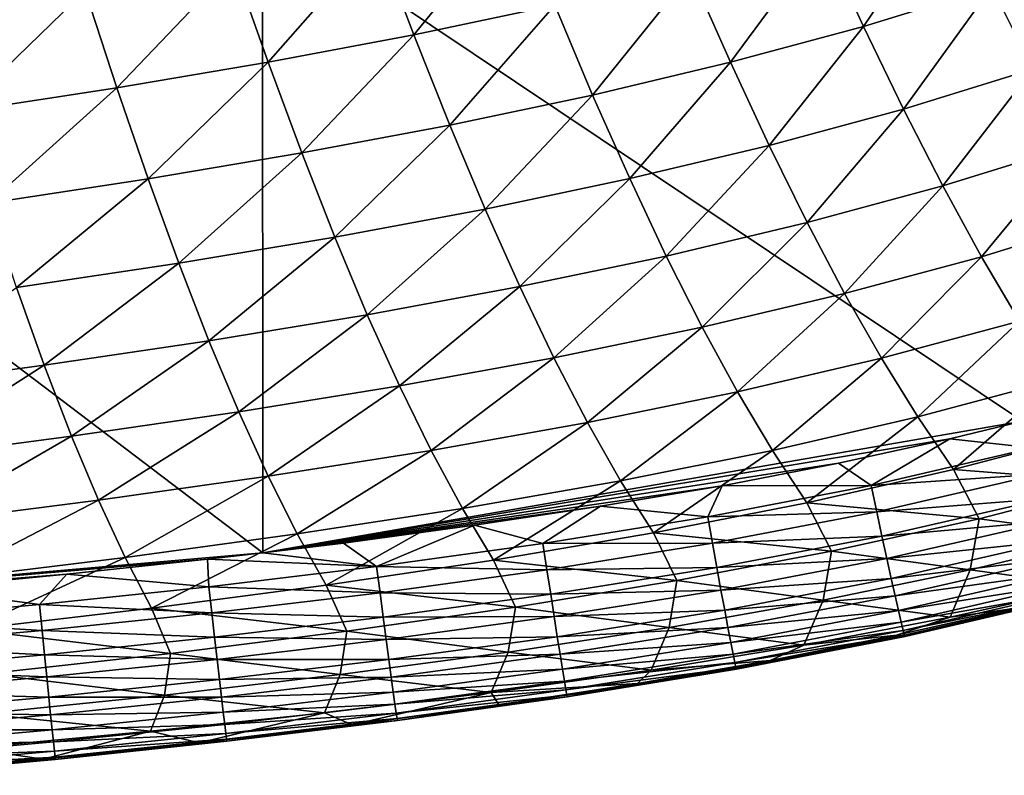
# Model space of a CAD drawing. Header units: metres. Extents: x -105 to 105, y -68 to 103.
# Tile 104 of 256: x 6.2 to 10.98, y -68.12 to -64.45. Entities that reach past the tile are written whole.
import ezdxf

# ---------------------------------------------------------------- set-up
doc = ezdxf.new("R2010")
doc.units = ezdxf.units.M
doc.layers.add('solid_FIT-BATH-150_SW0001_01', color=7, linetype='CONTINUOUS')

msp = doc.modelspace()

# ---------------------------------------------------------------- linework, layer by layer
at = {"layer": 'solid_FIT-BATH-150_SW0001_01'}
for points in [[(11.063119, -63.31295, 12.533631), (7.374184, -63.927685, 12.508709), (11.065804, -66.399361, 12.202276)], [(10.094233, -64.050842, 2.169594), (10.711349, -63.862221, 2.260975), (10.293754, -64.481987, 2.951065)], [(10.711349, -63.862221, 2.260975), (10.916756, -64.290337, 3.044341), (10.293754, -64.481987, 2.951065)], [(7.374184, -63.927685, 12.508709), (3.685249, -64.237259, 12.505028), (7.377051, -67.039047, 12.174185)], [(7.374184, -63.927685, 12.508709), (7.377051, -67.039047, 12.174185), (11.065804, -66.399361, 12.202276)], [(7.932124, -64.054543, 1.157511), (8.606347, -63.913223, 1.236719), (8.110104, -64.523239, 1.915894)], [(8.606347, -63.913223, 1.236719), (8.79436, -64.379311, 1.997665), (8.110104, -64.523239, 1.915894)], [(7.234962, -64.185242, 1.080265), (7.932124, -64.054543, 1.157511), (7.401612, -64.656227, 1.83581)], [(7.932124, -64.054543, 1.157511), (8.110104, -64.523239, 1.915894), (7.401612, -64.656227, 1.83581)], [(9.455404, -64.222496, 2.081961), (10.094233, -64.050842, 2.169594), (9.647834, -64.656372, 2.861344)], [(10.094233, -64.050842, 2.169594), (10.293754, -64.481987, 2.951065), (9.647834, -64.656372, 2.861344)], [(10.916756, -64.290337, 3.044341), (11.516991, -64.079208, 3.141243), (11.117396, -64.69001, 3.843916)], [(6.513652, -64.307404, 1.003964), (7.234962, -64.185242, 1.080265), (6.667658, -64.780373, 1.756353)], [(7.234962, -64.185242, 1.080265), (7.401612, -64.656227, 1.83581), (6.667658, -64.780373, 1.756353)], [(8.79436, -64.379311, 1.997665), (9.455404, -64.222496, 2.081961), (8.978443, -64.815575, 2.774751)], [(9.455404, -64.222496, 2.081961), (9.647834, -64.656372, 2.861344), (8.978443, -64.815575, 2.774751)], [(3.685249, -64.237259, 12.505028), (3.687155, -67.361343, 12.169601), (7.377051, -67.039047, 12.174185)], [(5.766744, -64.423218, 0.927335), (6.513652, -64.307404, 1.003964), (5.906788, -64.897911, 1.676196)], [(6.513652, -64.307404, 1.003964), (6.667658, -64.780373, 1.756353), (5.906788, -64.897911, 1.676196)], [(10.293754, -64.481987, 2.951065), (10.916756, -64.290337, 3.044341), (10.488905, -64.88414, 3.748809)], [(10.916756, -64.290337, 3.044341), (11.117396, -64.69001, 3.843916), (10.488905, -64.88414, 3.748809)], [(8.110104, -64.523239, 1.915894), (8.79436, -64.379311, 1.997665), (8.284566, -64.961548, 2.690447)], [(8.79436, -64.379311, 1.997665), (8.978443, -64.815575, 2.774751), (8.284566, -64.961548, 2.690447)], [(9.647834, -64.656372, 2.861344), (10.293754, -64.481987, 2.951065), (9.83628, -65.060699, 3.657073)], [(10.293754, -64.481987, 2.951065), (10.488905, -64.88414, 3.748809), (9.83628, -65.060699, 3.657073)], [(7.401612, -64.656227, 1.83581), (8.110104, -64.523239, 1.915894), (7.565159, -65.096252, 2.607564)], [(8.110104, -64.523239, 1.915894), (8.284566, -64.961548, 2.690447), (7.565159, -65.096252, 2.607564)], [(6.667658, -64.780373, 1.756353), (7.401612, -64.656227, 1.83581), (6.818986, -65.221779, 2.525005)], [(7.401612, -64.656227, 1.83581), (7.565159, -65.096252, 2.607564), (6.818986, -65.221779, 2.525005)], [(8.978443, -64.815575, 2.774751), (9.647834, -64.656372, 2.861344), (9.158924, -65.221725, 3.568264)], [(9.647834, -64.656372, 2.861344), (9.83628, -65.060699, 3.657073), (9.158924, -65.221725, 3.568264)], [(10.488905, -64.88414, 3.748809), (11.117396, -64.69001, 3.843916), (10.680082, -65.257065, 4.563293)], [(11.117396, -64.69001, 3.843916), (11.313699, -65.061028, 4.660096), (10.680082, -65.257065, 4.563293)], [(5.906788, -64.897911, 1.676196), (6.667658, -64.780373, 1.756353), (6.044597, -65.340408, 2.441389)], [(6.667658, -64.780373, 1.756353), (6.818986, -65.221779, 2.525005), (6.044597, -65.340408, 2.441389)], [(8.284566, -64.961548, 2.690447), (8.978443, -64.815575, 2.774751), (8.455806, -65.369186, 3.481518)], [(8.978443, -64.815575, 2.774751), (9.158924, -65.221725, 3.568264), (8.455806, -65.369186, 3.481518)], [(9.83628, -65.060699, 3.657073), (10.488905, -64.88414, 3.748809), (10.021108, -65.435234, 4.469684)], [(10.488905, -64.88414, 3.748809), (10.680082, -65.257065, 4.563293), (10.021108, -65.435234, 4.469684)], [(7.565159, -65.096252, 2.607564), (8.284566, -64.961548, 2.690447), (7.725866, -65.50502, 3.395942)], [(8.284566, -64.961548, 2.690447), (8.455806, -65.369186, 3.481518), (7.725866, -65.50502, 3.395942)], [(9.158924, -65.221725, 3.568264), (9.83628, -65.060699, 3.657073), (9.336136, -65.597534, 4.37881)], [(9.83628, -65.060699, 3.657073), (10.021108, -65.435234, 4.469684), (9.336136, -65.597534, 4.37881)], [(10.680082, -65.257065, 4.563293), (11.313699, -65.061028, 4.660096), (10.867681, -65.600548, 5.394987)], [(11.313699, -65.061028, 4.660096), (11.506091, -65.403168, 5.493279), (10.867681, -65.600548, 5.394987)], [(6.818986, -65.221779, 2.525005), (7.565159, -65.096252, 2.607564), (6.967865, -65.631325, 3.310399)], [(7.565159, -65.096252, 2.607564), (7.725866, -65.50502, 3.395942), (6.967865, -65.631325, 3.310399)], [(6.044597, -65.340408, 2.441389), (6.818986, -65.221779, 2.525005), (6.180365, -65.750404, 3.223457)], [(6.818986, -65.221779, 2.525005), (6.967865, -65.631325, 3.310399), (6.180365, -65.750404, 3.223457)], [(8.455806, -65.369186, 3.481518), (9.158924, -65.221725, 3.568264), (8.624124, -65.745903, 4.289784)], [(9.158924, -65.221725, 3.568264), (9.336136, -65.597534, 4.37881), (8.624124, -65.745903, 4.289784)], [(10.021108, -65.435234, 4.469684), (10.680082, -65.257065, 4.563293), (10.20268, -65.779755, 5.299716)], [(10.680082, -65.257065, 4.563293), (10.867681, -65.600548, 5.394987), (10.20268, -65.779755, 5.299716)], [(7.725866, -65.50502, 3.395942), (8.455806, -65.369186, 3.481518), (7.884, -65.882271, 4.201688)], [(8.455806, -65.369186, 3.481518), (8.624124, -65.745903, 4.289784), (7.884, -65.882271, 4.201688)], [(10.867681, -65.600548, 5.394987), (11.506091, -65.403168, 5.493279), (11.052094, -65.914467, 6.245255)], [(9.336136, -65.597534, 4.37881), (10.021108, -65.435234, 4.469684), (9.510409, -65.942749, 5.206998)], [(10.021108, -65.435234, 4.469684), (10.20268, -65.779755, 5.299716), (9.510409, -65.942749, 5.206998)], [(6.967865, -65.631325, 3.310399), (7.725866, -65.50502, 3.395942), (7.114529, -66.008759, 4.113349)], [(7.725866, -65.50502, 3.395942), (7.884, -65.882271, 4.201688), (7.114529, -66.008759, 4.113349)], [(8.624124, -65.745903, 4.289784), (9.336136, -65.597534, 4.37881), (8.789818, -66.091446, 5.115921)], [(9.336136, -65.597534, 4.37881), (9.510409, -65.942749, 5.206998), (8.789818, -66.091446, 5.115921)], [(10.20268, -65.779755, 5.299716), (10.867681, -65.600548, 5.394987), (10.381359, -66.094147, 6.148621)], [(10.867681, -65.600548, 5.394987), (11.052094, -65.914467, 6.245255), (10.381359, -66.094147, 6.148621)], [(6.180365, -65.750404, 3.223457), (6.967865, -65.631325, 3.310399), (6.31429, -66.127647, 4.023288)], [(6.967865, -65.631325, 3.310399), (7.114529, -66.008759, 4.113349), (6.31429, -66.127647, 4.023288)], [(6.180365, -65.750404, 3.223457), (6.31429, -66.127647, 4.023288), (5.482459, -66.240723, 3.930726)], [(7.884, -65.882271, 4.201688), (8.624124, -65.745903, 4.289784), (8.039828, -66.227776, 5.025548)], [(8.624124, -65.745903, 4.289784), (8.789818, -66.091446, 5.115921), (8.039828, -66.227776, 5.025548)], [(9.510409, -65.942749, 5.206998), (10.20268, -65.779755, 5.299716), (9.682076, -66.257263, 6.054362)], [(10.20268, -65.779755, 5.299716), (10.381359, -66.094147, 6.148621), (9.682076, -66.257263, 6.054362)], [(7.114529, -66.008759, 4.113349), (7.884, -65.882271, 4.201688), (7.259211, -66.353821, 4.934671)], [(7.884, -65.882271, 4.201688), (8.039828, -66.227776, 5.025548), (7.259211, -66.353821, 4.934671)], [(8.789818, -66.091446, 5.115921), (9.510409, -65.942749, 5.206998), (8.953189, -66.405716, 5.961549)], [(9.510409, -65.942749, 5.206998), (9.682076, -66.257263, 6.054362), (8.953189, -66.405716, 5.961549)], [(10.381359, -66.094147, 6.148621), (11.052094, -65.914467, 6.245255), (10.557507, -66.378807, 7.021731)], [(11.052094, -65.914467, 6.245255), (11.233717, -66.199219, 7.119279), (10.557507, -66.378807, 7.021731)], [(6.31429, -66.127647, 4.023288), (7.114529, -66.008759, 4.113349), (6.446569, -66.471878, 4.841773)], [(7.114529, -66.008759, 4.113349), (7.259211, -66.353821, 4.934671), (6.446569, -66.471878, 4.841773)], [(8.039828, -66.227776, 5.025548), (8.789818, -66.091446, 5.115921), (8.193617, -66.541397, 5.869226)], [(8.789818, -66.091446, 5.115921), (8.953189, -66.405716, 5.961549), (8.193617, -66.541397, 5.869226)], [(9.682076, -66.257263, 6.054362), (10.381359, -66.094147, 6.148621), (9.851465, -66.541481, 6.926387)], [(10.381359, -66.094147, 6.148621), (10.557507, -66.378807, 7.021731), (9.851465, -66.541481, 6.926387)], [(5.482459, -66.240723, 3.930726), (6.31429, -66.127647, 4.023288), (5.601078, -66.583733, 4.746059)], [(6.31429, -66.127647, 4.023288), (6.446569, -66.471878, 4.841773), (5.601078, -66.583733, 4.746059)], [(7.259211, -66.353821, 4.934671), (8.039828, -66.227776, 5.025548), (7.402143, -66.666389, 5.77616)], [(8.039828, -66.227776, 5.025548), (8.193617, -66.541397, 5.869226), (7.402143, -66.666389, 5.77616)], [(10.557507, -66.378807, 7.021731), (11.233717, -66.199219, 7.119279), (10.731479, -66.634315, 7.925809)], [(11.233717, -66.199219, 7.119279), (11.412935, -66.455368, 8.023644), (10.731479, -66.634315, 7.925809)], [(8.953189, -66.405716, 5.961549), (9.682076, -66.257263, 6.054362), (9.114532, -66.68911, 6.832305)], [(9.682076, -66.257263, 6.054362), (9.851465, -66.541481, 6.926387), (9.114532, -66.68911, 6.832305)], [(6.446569, -66.471878, 4.841773), (7.259211, -66.353821, 4.934671), (6.577399, -66.782967, 5.680794)], [(7.259211, -66.353821, 4.934671), (7.402143, -66.666389, 5.77616), (6.577399, -66.782967, 5.680794)], [(9.851465, -66.541481, 6.926387), (10.557507, -66.378807, 7.021731), (10.018902, -66.795998, 7.830011)], [(10.557507, -66.378807, 7.021731), (10.731479, -66.634315, 7.925809), (10.018902, -66.795998, 7.830011)], [(11.065804, -66.399361, 12.202276), (7.377051, -67.039047, 12.174185), (10.712933, -66.485237, 12.197219)], [(8.193617, -66.541397, 5.869226), (8.953189, -66.405716, 5.961549), (8.345631, -66.823563, 6.738514)], [(8.953189, -66.405716, 5.961549), (9.114532, -66.68911, 6.832305), (8.345631, -66.823563, 6.738514)], [(11.117003, -66.529633, 12.177242), (11.065804, -66.399361, 12.202276), (10.712933, -66.485237, 12.197219)], [(5.601078, -66.583733, 4.746059), (6.446569, -66.471878, 4.841773), (5.718564, -66.892921, 5.582326)], [(6.446569, -66.471878, 4.841773), (6.577399, -66.782967, 5.680794), (5.718564, -66.892921, 5.582326)], [(10.731479, -66.634315, 7.925809), (11.412935, -66.455368, 8.023644), (11.540135, -66.697731, 8.960069)], [(10.712933, -66.485237, 12.197219), (7.377051, -67.039047, 12.174185), (10.172273, -66.604027, 12.190741)], [(10.330704, -66.711395, 12.16715), (10.712933, -66.485237, 12.197219), (10.172273, -66.604027, 12.190741)], [(10.330704, -66.711395, 12.16715), (11.117003, -66.529633, 12.177242), (10.712933, -66.485237, 12.197219)], [(7.402143, -66.666389, 5.77616), (8.193617, -66.541397, 5.869226), (7.543556, -66.946892, 6.643762)], [(8.193617, -66.541397, 5.869226), (8.345631, -66.823563, 6.738514), (7.543556, -66.946892, 6.643762)], [(9.114532, -66.68911, 6.832305), (9.851465, -66.541481, 6.926387), (9.274145, -66.942245, 7.735301)], [(9.851465, -66.541481, 6.926387), (10.018902, -66.795998, 7.830011), (9.274145, -66.942245, 7.735301)], [(11.150078, -66.657249, 12.133598), (11.117003, -66.529633, 12.177242), (10.330704, -66.711395, 12.16715)], [(10.172273, -66.604027, 12.190741), (7.377051, -67.039047, 12.174185), (9.606977, -66.712914, 12.185475)], [(10.330704, -66.711395, 12.16715), (10.172273, -66.604027, 12.190741), (9.606977, -66.712914, 12.185475)], [(6.577399, -66.782967, 5.680794), (7.402143, -66.666389, 5.77616), (6.706977, -67.061348, 6.546464)], [(7.402143, -66.666389, 5.77616), (7.543556, -66.946892, 6.643762), (6.706977, -67.061348, 6.546464)], [(10.018902, -66.795998, 7.830011), (10.731479, -66.634315, 7.925809), (10.855288, -66.873169, 8.863504)], [(10.358179, -66.839302, 12.124016), (11.150078, -66.657249, 12.133598), (10.330704, -66.711395, 12.16715)], [(11.181042, -66.775543, 12.073233), (11.150078, -66.657249, 12.133598), (10.358179, -66.839302, 12.124016)], [(10.731479, -66.634315, 7.925809), (11.540135, -66.697731, 8.960069), (10.855288, -66.873169, 8.863504)], [(9.606977, -66.712914, 12.185475), (7.377051, -67.039047, 12.174185), (9.017238, -66.812599, 12.181316)], [(8.345631, -66.823563, 6.738514), (9.114532, -66.68911, 6.832305), (8.496133, -67.074898, 7.640704)], [(9.114532, -66.68911, 6.832305), (9.274145, -66.942245, 7.735301), (8.496133, -67.074898, 7.640704)], [(9.53748, -66.864067, 12.15996), (9.606977, -66.712914, 12.185475), (9.017238, -66.812599, 12.181316)], [(9.53748, -66.864067, 12.15996), (10.330704, -66.711395, 12.16715), (9.606977, -66.712914, 12.185475)], [(10.358179, -66.839302, 12.124016), (10.330704, -66.711395, 12.16715), (9.53748, -66.864067, 12.15996)], [(10.855288, -66.873169, 8.863504), (11.540135, -66.697731, 8.960069), (11.494706, -66.958099, 9.922759)], [(5.718564, -66.892921, 5.582326), (6.577399, -66.782967, 5.680794), (5.835073, -67.168732, 6.445814)], [(6.577399, -66.782967, 5.680794), (6.706977, -67.061348, 6.546464), (5.835073, -67.168732, 6.445814)], [(9.017238, -66.812599, 12.181316), (7.377051, -67.039047, 12.174185), (8.403961, -66.905235, 12.177986)], [(8.737046, -66.993507, 12.15499), (9.017238, -66.812599, 12.181316), (8.403961, -66.905235, 12.177986)], [(8.737046, -66.993507, 12.15499), (9.53748, -66.864067, 12.15996), (9.017238, -66.812599, 12.181316)], [(9.274145, -66.942245, 7.735301), (10.018902, -66.795998, 7.830011), (10.138327, -67.031303, 8.768735)], [(10.018902, -66.795998, 7.830011), (10.855288, -66.873169, 8.863504), (10.138327, -67.031303, 8.768735)], [(10.383898, -66.958015, 12.064405), (11.181042, -66.775543, 12.073233), (10.358179, -66.839302, 12.124016)], [(11.209591, -66.883408, 11.997684), (11.181042, -66.775543, 12.073233), (10.383898, -66.958015, 12.064405)], [(7.543556, -66.946892, 6.643762), (8.345631, -66.823563, 6.738514), (7.68368, -67.195961, 7.544954)], [(8.345631, -66.823563, 6.738514), (8.496133, -67.074898, 7.640704), (7.68368, -67.195961, 7.544954)], [(9.560498, -66.991928, 12.117311), (9.53748, -66.864067, 12.15996), (8.737046, -66.993507, 12.15499)], [(9.560498, -66.991928, 12.117311), (10.358179, -66.839302, 12.124016), (9.53748, -66.864067, 12.15996)], [(10.383898, -66.958015, 12.064405), (10.358179, -66.839302, 12.124016), (9.560498, -66.991928, 12.117311)], [(8.403961, -66.905235, 12.177986), (7.377051, -67.039047, 12.174185), (7.767623, -66.991196, 12.175388)], [(7.929132, -67.105499, 12.151571), (8.403961, -66.905235, 12.177986), (7.767623, -66.991196, 12.175388)], [(7.929132, -67.105499, 12.151571), (8.737046, -66.993507, 12.15499), (8.403961, -66.905235, 12.177986)], [(10.138327, -67.031303, 8.768735), (10.855288, -66.873169, 8.863504), (10.812093, -67.12191, 9.830758)], [(10.407611, -67.066437, 11.989814), (11.209591, -66.883408, 11.997684), (10.383898, -66.958015, 12.064405)], [(11.235419, -66.979744, 11.908488), (11.209591, -66.883408, 11.997684), (10.407611, -67.066437, 11.989814)], [(10.855288, -66.873169, 8.863504), (11.494706, -66.958099, 9.922759), (10.812093, -67.12191, 9.830758)], [(6.706977, -67.061348, 6.546464), (7.543556, -66.946892, 6.643762), (6.835495, -67.307671, 7.446453)], [(7.543556, -66.946892, 6.643762), (7.68368, -67.195961, 7.544954), (6.835495, -67.307671, 7.446453)], [(8.496133, -67.074898, 7.640704), (9.274145, -66.942245, 7.735301), (9.388208, -67.173904, 8.674823)], [(9.274145, -66.942245, 7.735301), (10.138327, -67.031303, 8.768735), (9.388208, -67.173904, 8.674823)], [(9.582037, -67.110741, 12.058409), (10.383898, -66.958015, 12.064405), (9.560498, -66.991928, 12.117311)], [(10.407611, -67.066437, 11.989814), (10.383898, -66.958015, 12.064405), (9.582037, -67.110741, 12.058409)], [(10.812093, -67.12191, 9.830758), (11.494706, -66.958099, 9.922759), (11.394162, -67.201401, 10.945317)], [(7.929132, -67.105499, 12.151571), (7.767623, -66.991196, 12.175388), (7.377051, -67.039047, 12.174185)], [(8.756541, -67.121101, 12.11281), (8.737046, -66.993507, 12.15499), (7.929132, -67.105499, 12.151571)], [(8.756541, -67.121101, 12.11281), (9.560498, -66.991928, 12.117311), (8.737046, -66.993507, 12.15499)], [(9.582037, -67.110741, 12.058409), (9.560498, -66.991928, 12.117311), (8.756541, -67.121101, 12.11281)], [(10.42907, -67.163467, 11.901736), (11.235419, -66.979744, 11.908488), (10.407611, -67.066437, 11.989814)], [(11.258223, -67.063431, 11.807183), (11.235419, -66.979744, 11.908488), (10.42907, -67.163467, 11.901736)], [(7.377051, -67.039047, 12.174185), (3.687155, -67.361343, 12.169601), (7.107748, -67.07016, 12.17349)], [(7.929132, -67.105499, 12.151571), (7.377051, -67.039047, 12.174185), (7.107748, -67.07016, 12.17349)], [(9.388208, -67.173904, 8.674823), (10.138327, -67.031303, 8.768735), (10.097438, -67.269432, 9.74006)], [(10.138327, -67.031303, 8.768735), (10.812093, -67.12191, 9.830758), (10.097438, -67.269432, 9.74006)], [(7.107748, -67.07016, 12.17349), (3.687155, -67.361343, 12.169601), (6.423806, -67.14325, 12.172088)], [(5.835073, -67.168732, 6.445814), (6.706977, -67.061348, 6.546464), (5.950765, -67.411819, 7.34439)], [(6.706977, -67.061348, 6.546464), (6.835495, -67.307671, 7.446453), (5.950765, -67.411819, 7.34439)], [(7.113901, -67.203743, 12.149234), (7.107748, -67.07016, 12.17349), (6.423806, -67.14325, 12.172088)], [(7.113901, -67.203743, 12.149234), (7.929132, -67.105499, 12.151571), (7.107748, -67.07016, 12.17349)], [(7.68368, -67.195961, 7.544954), (8.496133, -67.074898, 7.640704), (8.603881, -67.30275, 8.580808)], [(8.496133, -67.074898, 7.640704), (9.388208, -67.173904, 8.674823), (8.603881, -67.30275, 8.580808)], [(9.601893, -67.219398, 11.984706), (10.407611, -67.066437, 11.989814), (9.582037, -67.110741, 12.058409)], [(10.42907, -67.163467, 11.901736), (10.407611, -67.066437, 11.989814), (9.601893, -67.219398, 11.984706)], [(10.448024, -67.248001, 11.801666), (11.258223, -67.063431, 11.807183), (10.42907, -67.163467, 11.901736)], [(11.277697, -67.133369, 11.695306), (11.258223, -67.063431, 11.807183), (10.448024, -67.248001, 11.801666)], [(6.423806, -67.14325, 12.172088), (3.687155, -67.361343, 12.169601), (5.709208, -67.211754, 12.171)], [(6.291954, -67.289825, 12.147712), (6.423806, -67.14325, 12.172088), (5.709208, -67.211754, 12.171)], [(6.291954, -67.289825, 12.147712), (7.113901, -67.203743, 12.149234), (6.423806, -67.14325, 12.172088)], [(7.945838, -67.232689, 12.10984), (7.929132, -67.105499, 12.151571), (7.113901, -67.203743, 12.149234)], [(7.945838, -67.232689, 12.10984), (8.756541, -67.121101, 12.11281), (7.929132, -67.105499, 12.151571)], [(8.774778, -67.239777, 12.054575), (8.756541, -67.121101, 12.11281), (7.945838, -67.232689, 12.10984)], [(8.774778, -67.239777, 12.054575), (9.582037, -67.110741, 12.058409), (8.756541, -67.121101, 12.11281)], [(9.601893, -67.219398, 11.984706), (9.582037, -67.110741, 12.058409), (8.774778, -67.239777, 12.054575)], [(10.097438, -67.269432, 9.74006), (10.812093, -67.12191, 9.830758), (10.715405, -67.351532, 10.859442)], [(10.464225, -67.318932, 11.691098), (11.277697, -67.133369, 11.695306), (10.448024, -67.248001, 11.801666)], [(11.293536, -67.188446, 11.574394), (11.277697, -67.133369, 11.695306), (10.464225, -67.318932, 11.691098)], [(10.812093, -67.12191, 9.830758), (11.394162, -67.201401, 10.945317), (10.715405, -67.351532, 10.859442)], [(6.835495, -67.307671, 7.446453), (7.68368, -67.195961, 7.544954), (7.784191, -67.419777, 8.48542)], [(7.68368, -67.195961, 7.544954), (8.603881, -67.30275, 8.580808), (7.784191, -67.419777, 8.48542)], [(8.603881, -67.30275, 8.580808), (9.388208, -67.173904, 8.674823), (9.349772, -67.40226, 9.649796)], [(9.388208, -67.173904, 8.674823), (10.097438, -67.269432, 9.74006), (9.349772, -67.40226, 9.649796)], [(9.619861, -67.316818, 11.89766), (10.42907, -67.163467, 11.901736), (9.601893, -67.219398, 11.984706)], [(10.448024, -67.248001, 11.801666), (10.42907, -67.163467, 11.901736), (9.619861, -67.316818, 11.89766)], [(10.477423, -67.37516, 11.571527), (11.293536, -67.188446, 11.574394), (10.464225, -67.318932, 11.691098)], [(11.305436, -67.227554, 11.445984), (11.293536, -67.188446, 11.574394), (10.477423, -67.37516, 11.571527)], [(5.463906, -67.365288, 12.146749), (6.291954, -67.289825, 12.147712), (5.709208, -67.211754, 12.171)], [(7.128361, -67.330452, 12.107938), (7.113901, -67.203743, 12.149234), (6.291954, -67.289825, 12.147712)], [(7.128361, -67.330452, 12.107938), (7.945838, -67.232689, 12.10984), (7.113901, -67.203743, 12.149234)], [(7.961461, -67.351097, 12.052243), (7.945838, -67.232689, 12.10984), (7.128361, -67.330452, 12.107938)], [(7.961461, -67.351097, 12.052243), (8.774778, -67.239777, 12.054575), (7.945838, -67.232689, 12.10984)], [(8.791585, -67.34845, 11.981706), (8.774778, -67.239777, 12.054575), (7.961461, -67.351097, 12.052243)], [(8.791585, -67.34845, 11.981706), (9.601893, -67.219398, 11.984706), (8.774778, -67.239777, 12.054575)], [(9.619861, -67.316818, 11.89766), (9.601893, -67.219398, 11.984706), (8.791585, -67.34845, 11.981706)], [(10.48737, -67.415581, 11.444445), (11.305436, -67.227554, 11.445984), (10.477423, -67.37516, 11.571527)], [(11.313092, -67.249588, 11.311614), (11.305436, -67.227554, 11.445984), (10.48737, -67.415581, 11.444445)], [(10.715405, -67.351532, 10.859442), (11.394162, -67.201401, 10.945317), (11.039549, -67.306808, 11.032614)], [(6.304535, -67.416016, 12.106837), (6.291954, -67.289825, 12.147712), (5.463906, -67.365288, 12.146749)], [(6.304535, -67.416016, 12.106837), (7.128361, -67.330452, 12.107938), (6.291954, -67.289825, 12.147712)], [(9.349772, -67.40226, 9.649796), (10.097438, -67.269432, 9.74006), (10.005074, -67.486572, 10.774364)], [(9.635733, -67.401894, 11.798726), (10.448024, -67.248001, 11.801666), (9.619861, -67.316818, 11.89766)], [(10.464225, -67.318932, 11.691098), (10.448024, -67.248001, 11.801666), (9.635733, -67.401894, 11.798726)], [(10.097438, -67.269432, 9.74006), (10.715405, -67.351532, 10.859442), (10.005074, -67.486572, 10.774364)], [(10.493814, -67.439095, 11.311348), (11.313092, -67.249588, 11.311614), (10.48737, -67.415581, 11.444445)], [(10.493814, -67.439095, 11.311348), (11.316198, -67.253448, 11.17282), (11.313092, -67.249588, 11.311614)], [(10.493814, -67.439095, 11.311348), (10.496511, -67.444595, 11.17373), (11.316198, -67.253448, 11.17282)], [(11.039549, -67.306808, 11.032614), (11.316198, -67.253448, 11.17282), (10.496511, -67.444595, 11.17373)], [(5.950765, -67.411819, 7.34439), (6.835495, -67.307671, 7.446453), (6.92792, -67.52713, 8.387094)], [(7.141882, -67.448517, 12.050954), (7.128361, -67.330452, 12.107938), (6.304535, -67.416016, 12.106837)], [(6.835495, -67.307671, 7.446453), (7.784191, -67.419777, 8.48542), (6.92792, -67.52713, 8.387094)], [(7.141882, -67.448517, 12.050954), (7.961461, -67.351097, 12.052243), (7.128361, -67.330452, 12.107938)], [(7.784191, -67.419777, 8.48542), (8.603881, -67.30275, 8.580808), (8.568123, -67.522003, 9.559065)], [(8.603881, -67.30275, 8.580808), (9.349772, -67.40226, 9.649796), (8.568123, -67.522003, 9.559065)], [(8.80679, -67.446037, 11.895623), (9.619861, -67.316818, 11.89766), (8.791585, -67.34845, 11.981706)], [(9.635733, -67.401894, 11.798726), (9.619861, -67.316818, 11.89766), (8.80679, -67.446037, 11.895623)], [(9.649304, -67.473534, 11.689361), (10.464225, -67.318932, 11.691098), (9.635733, -67.401894, 11.798726)], [(10.477423, -67.37516, 11.571527), (10.464225, -67.318932, 11.691098), (9.649304, -67.473534, 11.689361)], [(10.454046, -67.439407, 11.034784), (11.039549, -67.306808, 11.032614), (10.496511, -67.444595, 11.17373)], [(10.715405, -67.351532, 10.859442), (11.039549, -67.306808, 11.032614), (10.454046, -67.439407, 11.034784)], [(5.474802, -67.490929, 12.106282), (6.304535, -67.416016, 12.106837), (5.463906, -67.365288, 12.146749)], [(7.975856, -67.459648, 11.980166), (7.961461, -67.351097, 12.052243), (7.141882, -67.448517, 12.050954)], [(7.975856, -67.459648, 11.980166), (8.791585, -67.34845, 11.981706), (7.961461, -67.351097, 12.052243)], [(8.80679, -67.446037, 11.895623), (8.791585, -67.34845, 11.981706), (7.975856, -67.459648, 11.980166)], [(9.660371, -67.530647, 11.571019), (10.477423, -67.37516, 11.571527), (9.649304, -67.473534, 11.689361)], [(10.48737, -67.415581, 11.444445), (10.477423, -67.37516, 11.571527), (9.660371, -67.530647, 11.571019)], [(10.005074, -67.486572, 10.774364), (10.715405, -67.351532, 10.859442), (10.454046, -67.439407, 11.034784)], [(6.3163, -67.533684, 12.050445), (6.304535, -67.416016, 12.106837), (5.474802, -67.490929, 12.106282)], [(5.950765, -67.411819, 7.34439), (6.92792, -67.52713, 8.387094), (6.034298, -67.626549, 8.285088)], [(6.3163, -67.533684, 12.050445), (7.141882, -67.448517, 12.050954), (6.304535, -67.416016, 12.106837)], [(6.92792, -67.52713, 8.387094), (7.784191, -67.419777, 8.48542), (7.751413, -67.630501, 9.466579)], [(7.784191, -67.419777, 8.48542), (8.568123, -67.522003, 9.559065), (7.751413, -67.630501, 9.466579)], [(8.568123, -67.522003, 9.559065), (9.349772, -67.40226, 9.649796), (9.262295, -67.607941, 10.689317)], [(8.820221, -67.531448, 11.79775), (9.635733, -67.401894, 11.798726), (8.80679, -67.446037, 11.895623)], [(9.649304, -67.473534, 11.689361), (9.635733, -67.401894, 11.798726), (8.820221, -67.531448, 11.79775)], [(9.349772, -67.40226, 9.649796), (10.005074, -67.486572, 10.774364), (9.262295, -67.607941, 10.689317)], [(9.668725, -67.572136, 11.445157), (10.48737, -67.415581, 11.444445), (9.660371, -67.530647, 11.571019)], [(10.493814, -67.439095, 11.311348), (10.48737, -67.415581, 11.444445), (9.668725, -67.572136, 11.445157)], [(7.15434, -67.55687, 11.979638), (7.141882, -67.448517, 12.050954), (6.3163, -67.533684, 12.050445)], [(7.15434, -67.55687, 11.979638), (7.975856, -67.459648, 11.980166), (7.141882, -67.448517, 12.050954)], [(7.988877, -67.557274, 11.895), (7.975856, -67.459648, 11.980166), (7.15434, -67.55687, 11.979638)], [(7.988877, -67.557274, 11.895), (8.80679, -67.446037, 11.895623), (7.975856, -67.459648, 11.980166)], [(8.820221, -67.531448, 11.79775), (8.80679, -67.446037, 11.895623), (7.988877, -67.557274, 11.895)], [(8.831706, -67.6036, 11.689504), (9.649304, -67.473534, 11.689361), (8.820221, -67.531448, 11.79775)], [(9.660371, -67.530647, 11.571019), (9.649304, -67.473534, 11.689361), (8.831706, -67.6036, 11.689504)], [(9.674162, -67.596901, 11.313231), (10.493814, -67.439095, 11.311348), (9.668725, -67.572136, 11.445157)], [(9.674162, -67.596901, 11.313231), (10.496511, -67.444595, 11.17373), (10.493814, -67.439095, 11.311348)], [(9.674162, -67.596901, 11.313231), (9.676476, -67.603851, 11.176696), (10.496511, -67.444595, 11.17373)], [(10.454046, -67.439407, 11.034784), (10.496511, -67.444595, 11.17373), (9.676476, -67.603851, 11.176696)], [(9.84034, -67.561432, 11.037534), (10.454046, -67.439407, 11.034784), (9.676476, -67.603851, 11.176696)], [(10.005074, -67.486572, 10.774364), (10.454046, -67.439407, 11.034784), (9.84034, -67.561432, 11.037534)], [(5.484992, -67.608177, 12.050463), (6.3163, -67.533684, 12.050445), (5.474802, -67.490929, 12.106282)], [(6.327142, -67.641792, 11.979862), (6.3163, -67.533684, 12.050445), (5.484992, -67.608177, 12.050463)], [(6.034298, -67.626549, 8.285088), (6.92792, -67.52713, 8.387094), (6.898601, -67.72966, 9.370991)], [(6.327142, -67.641792, 11.979862), (7.15434, -67.55687, 11.979638), (6.3163, -67.533684, 12.050445)], [(6.92792, -67.52713, 8.387094), (7.751413, -67.630501, 9.466579), (6.898601, -67.72966, 9.370991)], [(7.751413, -67.630501, 9.466579), (8.568123, -67.522003, 9.559065), (8.486178, -67.717087, 10.603446)], [(8.000379, -67.642883, 11.79813), (8.820221, -67.531448, 11.79775), (7.988877, -67.557274, 11.895)], [(8.831706, -67.6036, 11.689504), (8.820221, -67.531448, 11.79775), (8.000379, -67.642883, 11.79813)], [(8.568123, -67.522003, 9.559065), (9.262295, -67.607941, 10.689317), (8.486178, -67.717087, 10.603446)], [(8.841073, -67.6614, 11.572308), (9.660371, -67.530647, 11.571019), (8.831706, -67.6036, 11.689504)], [(9.668725, -67.572136, 11.445157), (9.660371, -67.530647, 11.571019), (8.841073, -67.6614, 11.572308)], [(9.262295, -67.607941, 10.689317), (10.005074, -67.486572, 10.774364), (9.84034, -67.561432, 11.037534)], [(7.165611, -67.654457, 11.895349), (7.15434, -67.55687, 11.979638), (6.327142, -67.641792, 11.979862)], [(7.165611, -67.654457, 11.895349), (7.988877, -67.557274, 11.895), (7.15434, -67.55687, 11.979638)], [(8.000379, -67.642883, 11.79813), (7.988877, -67.557274, 11.895), (7.165611, -67.654457, 11.895349)], [(8.848151, -67.703773, 11.447583), (9.668725, -67.572136, 11.445157), (8.841073, -67.6614, 11.572308)], [(9.674162, -67.596901, 11.313231), (9.668725, -67.572136, 11.445157), (8.848151, -67.703773, 11.447583)], [(9.196844, -67.673721, 11.041201), (9.84034, -67.561432, 11.037534), (9.676476, -67.603851, 11.176696)], [(9.262295, -67.607941, 10.689317), (9.84034, -67.561432, 11.037534), (9.196844, -67.673721, 11.041201)], [(5.494386, -67.716003, 11.980591), (6.327142, -67.641792, 11.979862), (5.484992, -67.608177, 12.050463)], [(6.034298, -67.626549, 8.285088), (6.898601, -67.72966, 9.370991), (6.009063, -67.820984, 9.271796)], [(8.010217, -67.715424, 11.690947), (8.831706, -67.6036, 11.689504), (8.000379, -67.642883, 11.79813)], [(8.841073, -67.6614, 11.572308), (8.831706, -67.6036, 11.689504), (8.010217, -67.715424, 11.690947)], [(8.486178, -67.717087, 10.603446), (9.262295, -67.607941, 10.689317), (9.196844, -67.673721, 11.041201)], [(8.852768, -67.729622, 11.316749), (9.674162, -67.596901, 11.313231), (8.848151, -67.703773, 11.447583)], [(8.852768, -67.729622, 11.316749), (9.676476, -67.603851, 11.176696), (9.674162, -67.596901, 11.313231)], [(8.852768, -67.729622, 11.316749), (8.854753, -67.737869, 11.181228), (9.676476, -67.603851, 11.176696)], [(9.196844, -67.673721, 11.041201), (9.676476, -67.603851, 11.176696), (8.854753, -67.737869, 11.181228)], [(6.336955, -67.739288, 11.89642), (6.327142, -67.641792, 11.979862), (5.494386, -67.716003, 11.980591)], [(6.336955, -67.739288, 11.89642), (7.165611, -67.654457, 11.895349), (6.327142, -67.641792, 11.979862)], [(7.17557, -67.740196, 11.799443), (7.165611, -67.654457, 11.895349), (6.336955, -67.739288, 11.89642)], [(6.898601, -67.72966, 9.370991), (7.751413, -67.630501, 9.466579), (7.675753, -67.815704, 10.515491)], [(7.17557, -67.740196, 11.799443), (8.000379, -67.642883, 11.79813), (7.165611, -67.654457, 11.895349)], [(8.010217, -67.715424, 11.690947), (8.000379, -67.642883, 11.79813), (7.17557, -67.740196, 11.799443)], [(7.751413, -67.630501, 9.466579), (8.486178, -67.717087, 10.603446), (7.675753, -67.815704, 10.515491)], [(8.018245, -67.773796, 11.574838), (8.841073, -67.6614, 11.572308), (8.010217, -67.715424, 11.690947)], [(8.848151, -67.703773, 11.447583), (8.841073, -67.6614, 11.572308), (8.018245, -67.773796, 11.574838)], [(8.486178, -67.717087, 10.603446), (9.196844, -67.673721, 11.041201), (8.522608, -67.777122, 11.046642)], [(8.522608, -67.777122, 11.046642), (9.196844, -67.673721, 11.041201), (8.854753, -67.737869, 11.181228)], [(5.502892, -67.81337, 11.897966), (6.336955, -67.739288, 11.89642), (5.494386, -67.716003, 11.980591)], [(7.184094, -67.813034, 11.693278), (8.010217, -67.715424, 11.690947), (7.17557, -67.740196, 11.799443)], [(8.018245, -67.773796, 11.574838), (8.010217, -67.715424, 11.690947), (7.184094, -67.813034, 11.693278)], [(7.675753, -67.815704, 10.515491), (8.486178, -67.717087, 10.603446), (7.810026, -67.873337, 11.053546)], [(8.486178, -67.717087, 10.603446), (8.522608, -67.777122, 11.046642), (7.810026, -67.873337, 11.053546)], [(8.024318, -67.81694, 11.451191), (8.848151, -67.703773, 11.447583), (8.018245, -67.773796, 11.574838)], [(8.852768, -67.729622, 11.316749), (8.848151, -67.703773, 11.447583), (8.024318, -67.81694, 11.451191)], [(6.345631, -67.825096, 11.801442), (6.336955, -67.739288, 11.89642), (5.502892, -67.81337, 11.897966)], [(6.009063, -67.820984, 9.271796), (6.898601, -67.72966, 9.370991), (6.830184, -67.905418, 10.424424)], [(6.345631, -67.825096, 11.801442), (7.17557, -67.740196, 11.799443), (6.336955, -67.739288, 11.89642)], [(7.184094, -67.813034, 11.693278), (7.17557, -67.740196, 11.799443), (6.345631, -67.825096, 11.801442)], [(6.898601, -67.72966, 9.370991), (7.675753, -67.815704, 10.515491), (6.830184, -67.905418, 10.424424)], [(8.02829, -67.843765, 11.321396), (8.852768, -67.729622, 11.316749), (8.024318, -67.81694, 11.451191)], [(8.02829, -67.843765, 11.321396), (8.854753, -67.737869, 11.181228), (8.852768, -67.729622, 11.316749)], [(8.02829, -67.843765, 11.321396), (8.030017, -67.85321, 11.186839), (8.854753, -67.737869, 11.181228)], [(8.522608, -67.777122, 11.046642), (8.854753, -67.737869, 11.181228), (8.030017, -67.85321, 11.186839)], [(5.510419, -67.899216, 11.80389), (6.345631, -67.825096, 11.801442), (5.502892, -67.81337, 11.897966)], [(6.353064, -67.898186, 11.696261), (7.184094, -67.813034, 11.693278), (6.345631, -67.825096, 11.801442)], [(7.191058, -67.87191, 11.578213), (7.184094, -67.813034, 11.693278), (6.353064, -67.898186, 11.696261)], [(6.830184, -67.905418, 10.424424), (7.675753, -67.815704, 10.515491), (7.066593, -67.961815, 11.060284)], [(7.675753, -67.815704, 10.515491), (7.810026, -67.873337, 11.053546), (7.066593, -67.961815, 11.060284)], [(7.191058, -67.87191, 11.578213), (8.018245, -67.773796, 11.574838), (7.184094, -67.813034, 11.693278)], [(8.024318, -67.81694, 11.451191), (8.018245, -67.773796, 11.574838), (7.191058, -67.87191, 11.578213)], [(7.196337, -67.915741, 11.455604), (8.024318, -67.81694, 11.451191), (7.191058, -67.87191, 11.578213)], [(8.02829, -67.843765, 11.321396), (8.024318, -67.81694, 11.451191), (7.196337, -67.915741, 11.455604)], [(7.810026, -67.873337, 11.053546), (8.522608, -67.777122, 11.046642), (8.030017, -67.85321, 11.186839)], [(6.353064, -67.898186, 11.696261), (6.345631, -67.825096, 11.801442), (5.510419, -67.899216, 11.80389)], [(6.009063, -67.820984, 9.271796), (6.830184, -67.905418, 10.424424), (5.948992, -67.987518, 10.330006)], [(7.199809, -67.943481, 11.326808), (8.02829, -67.843765, 11.321396), (7.196337, -67.915741, 11.455604)], [(7.199809, -67.943481, 11.326808), (8.030017, -67.85321, 11.186839), (8.02829, -67.843765, 11.321396)], [(7.199809, -67.943481, 11.326808), (7.201347, -67.954048, 11.193184), (8.030017, -67.85321, 11.186839)], [(7.810026, -67.873337, 11.053546), (8.030017, -67.85321, 11.186839), (7.201347, -67.954048, 11.193184)], [(5.516874, -67.972504, 11.699663), (6.353064, -67.898186, 11.696261), (5.510419, -67.899216, 11.80389)], [(6.359147, -67.957489, 11.582203), (6.353064, -67.898186, 11.696261), (5.516874, -67.972504, 11.699663)], [(5.948992, -67.987518, 10.330006), (6.830184, -67.905418, 10.424424), (6.308617, -68.041557, 11.065758)], [(6.830184, -67.905418, 10.424424), (7.066593, -67.961815, 11.060284), (6.308617, -68.041557, 11.065758)], [(6.359147, -67.957489, 11.582203), (7.191058, -67.87191, 11.578213), (6.353064, -67.898186, 11.696261)], [(7.196337, -67.915741, 11.455604), (7.191058, -67.87191, 11.578213), (6.359147, -67.957489, 11.582203)], [(6.363772, -68.001961, 11.460597), (7.196337, -67.915741, 11.455604), (6.359147, -67.957489, 11.582203)], [(7.199809, -67.943481, 11.326808), (7.196337, -67.915741, 11.455604), (6.363772, -68.001961, 11.460597)], [(7.066593, -67.961815, 11.060284), (7.810026, -67.873337, 11.053546), (7.201347, -67.954048, 11.193184)], [(5.522166, -68.032196, 11.586584), (6.359147, -67.957489, 11.582203), (5.516874, -67.972504, 11.699663)], [(6.363772, -68.001961, 11.460597), (6.359147, -67.957489, 11.582203), (5.522166, -68.032196, 11.586584)], [(6.308617, -68.041557, 11.065758), (7.066593, -67.961815, 11.060284), (6.368225, -68.042168, 11.200053)], [(6.366834, -68.030533, 11.332771), (7.199809, -67.943481, 11.326808), (6.363772, -68.001961, 11.460597)], [(6.366834, -68.030533, 11.332771), (7.201347, -67.954048, 11.193184), (7.199809, -67.943481, 11.326808)], [(6.366834, -68.030533, 11.332771), (6.368225, -68.042168, 11.200053), (7.201347, -67.954048, 11.193184)], [(7.066593, -67.961815, 11.060284), (7.201347, -67.954048, 11.193184), (6.368225, -68.042168, 11.200053)], [(5.526203, -68.077248, 11.465955), (6.363772, -68.001961, 11.460597), (5.522166, -68.032196, 11.586584)], [(6.366834, -68.030533, 11.332771), (6.363772, -68.001961, 11.460597), (5.526203, -68.077248, 11.465955)], [(5.948992, -67.987518, 10.330006), (6.308617, -68.041557, 11.065758), (5.528944, -68.114372, 11.07328)], [(5.528894, -68.106613, 11.339075), (6.366834, -68.030533, 11.332771), (5.526203, -68.077248, 11.465955)], [(5.528894, -68.106613, 11.339075), (6.368225, -68.042168, 11.200053), (6.366834, -68.030533, 11.332771)], [(5.528894, -68.106613, 11.339075), (5.530148, -68.119247, 11.207245), (6.368225, -68.042168, 11.200053)], [(5.528944, -68.114372, 11.07328), (6.308617, -68.041557, 11.065758), (5.530148, -68.119247, 11.207245)], [(6.308617, -68.041557, 11.065758), (6.368225, -68.042168, 11.200053), (5.530148, -68.119247, 11.207245)]]:
    msp.add_3dface(points, dxfattribs=at)

doc.saveas('drawing.dxf')
